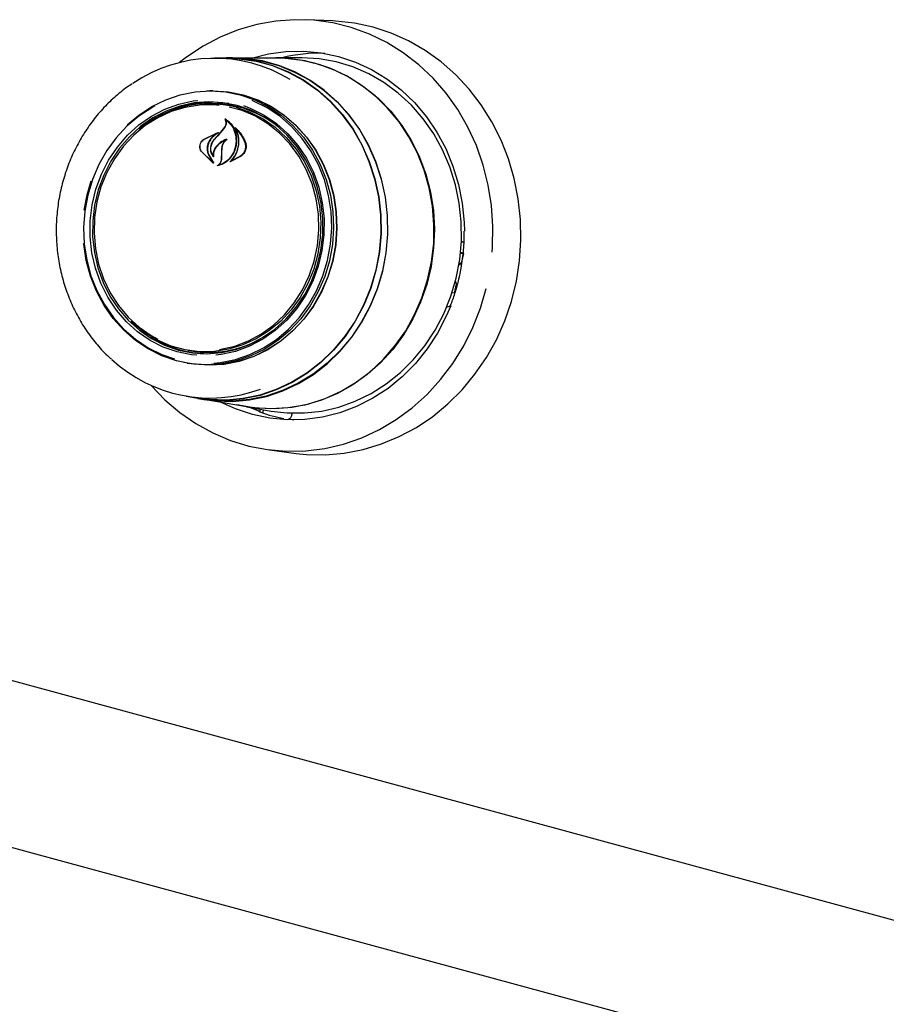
# Model space of a CAD drawing. Header units: inches. Extents: x 36 to 207, y 24 to 151.
# Tile 35 of 49: x 158.2 to 163.07, y 123.92 to 129.45. Entities that reach past the tile are written whole.
import ezdxf

# ---------------------------------------------------------------- set-up
doc = ezdxf.new("R2010")
doc.units = ezdxf.units.IN
doc.header["$LTSCALE"] = 16
doc.header["$MEASUREMENT"] = 0

msp = doc.modelspace()

# ---------------------------------------------------------------- linework, layer by layer
at = {"color": 7, "linetype": 'Continuous', "lineweight": 25}
for p, q in [((159.9614, 129.4452), (159.8099, 129.4514)), ((159.3633, 129.2357), (159.2966, 129.2355)), ((159.3983, 129.2376), (159.3634, 129.2375)), ((159.6408, 129.2363), (159.398, 129.2358)), ((159.7824, 129.2383), (159.6409, 129.238)), ((159.2867, 129.0516), (159.271, 129.0515)), ((159.2814, 128.9805), (159.2634, 128.9804)), ((159.3622, 128.8892), (159.3587, 128.8895)), ((159.3325, 128.819), (159.3545, 128.8476)), ((159.3336, 128.8199), (159.356, 128.8482)), ((159.4195, 128.8379), (159.4166, 128.8382)), ((159.2349, 128.7776), (159.304, 128.8123)), ((159.2355, 128.7788), (159.3172, 128.817)), ((159.3046, 128.8109), (159.2757, 128.7845)), ((159.2962, 128.7789), (159.3325, 128.819)), ((159.3062, 128.8122), (159.3043, 128.8124)), ((159.337, 128.7032), (159.338, 128.7291)), ((159.3381, 128.7034), (159.3387, 128.7292)), ((159.2889, 128.6459), (159.2214, 128.7124)), ((159.2844, 128.6509), (159.2223, 128.7134)), ((159.2633, 128.6923), (159.2855, 128.6521)), ((159.2646, 128.6931), (159.2899, 128.647)), ((159.2882, 128.6872), (159.2882, 128.6872)), ((159.3365, 128.6719), (159.337, 128.7032)), ((159.338, 128.6719), (159.3381, 128.7034)), ((159.4467, 128.6852), (159.384, 128.6522)), ((159.4451, 128.6866), (159.3903, 128.6561)), ((159.39, 128.656), (159.3901, 128.656)), ((158.5805, 128.4669), (158.6035, 128.5455)), ((158.5646, 128.382), (158.5805, 128.4669)), ((160.679, 128.14), (160.6983, 128.1383)), ((160.6983, 128.1383), (160.6793, 128.1435)), ((160.6862, 128.0879), (160.6983, 128.1383)), ((160.6705, 128.0768), (160.6747, 128.0757)), ((160.6718, 128.0851), (160.6733, 128.0778)), ((160.6773, 128.0771), (160.6862, 128.0879)), ((149.9111, 127.9781), (173.6135, 121.5363)), ((160.6447, 127.9153), (160.6568, 127.9657)), ((160.6519, 127.9793), (160.65, 127.9798)), ((160.6568, 127.9657), (160.6532, 127.9777)), ((160.6682, 127.9938), (160.6635, 127.9748)), ((160.6447, 127.9153), (160.6314, 127.9164)), ((160.6498, 127.9368), (160.653, 127.9359)), ((160.6225, 127.8416), (160.6017, 127.8362)), ((159.1463, 127.5928), (159.1641, 127.5897)), ((159.1419, 127.5214), (159.1573, 127.5188)), ((159.1363, 127.3357), (159.2021, 127.3244)), ((159.2018, 127.3226), (159.2363, 127.3167)), ((159.2362, 127.3185), (159.4755, 127.2773)), ((159.4754, 127.2756), (159.6148, 127.2516)), ((159.5465, 127.2507), (159.495, 127.2722)), ((159.5465, 127.2507), (159.5462, 127.2507)), ((159.7326, 127.2398), (159.7299, 127.2287)), ((159.7116, 127.2057), (159.7122, 127.2057)), ((159.7423, 127.2011), (159.7122, 127.2057)), ((149.9349, 127.0333), (173.5835, 120.6061)), ((159.6059, 127.0331), (159.7563, 127.0138))]:
    msp.add_line(p, q, dxfattribs=at)
at = {"color": 7, "linetype": 'Continuous', "lineweight": 25, "flags": 128}
for points in [[(160.8575, 128.1452), (160.8596, 128.1731), (160.8618, 128.2904), (160.8537, 128.4072), (160.8352, 128.5224), (160.8067, 128.635), (160.7682, 128.7439), (160.7203, 128.848), (160.6634, 128.9465), (160.5979, 129.0383), (160.5246, 129.1227), (160.444, 129.1988), (160.3569, 129.266), (160.2642, 129.3236), (160.1667, 129.371), (160.0653, 129.4079), (159.961, 129.4338), (159.8548, 129.4486), (159.7476, 129.4521), (159.6404, 129.4443), (159.5342, 129.4252), (159.4301, 129.395), (159.329, 129.354), (159.2318, 129.3026), (159.1394, 129.2413), (159.0998, 129.2107)], [(159.7563, 127.0138), (159.8129, 127.0082), (159.9196, 127.0062), (160.0261, 127.0153), (160.1315, 127.0354), (160.2348, 127.0665), (160.3351, 127.1081), (160.4314, 127.1599), (160.5229, 127.2215), (160.6087, 127.2922), (160.6881, 127.3715), (160.7603, 127.4586), (160.8247, 127.5527), (160.8806, 127.6529), (160.9276, 127.7584), (160.9653, 127.8681), (160.9932, 127.9811), (161.0112, 128.0964), (161.019, 128.2128), (161.0166, 128.3294), (161.0041, 128.445), (160.9815, 128.5586), (160.9491, 128.6691), (160.9071, 128.7756), (160.8559, 128.8771), (160.796, 128.9727), (160.7279, 129.0614), (160.6523, 129.1425), (160.5699, 129.2152), (160.4814, 129.2788), (160.3875, 129.3329), (160.2893, 129.3768), (160.1875, 129.4103), (160.0831, 129.4329), (159.9771, 129.4444), (159.9614, 129.4452)], [(159.5042, 129.236), (159.5994, 129.26), (159.6982, 129.2734), (159.7976, 129.2755), (159.8964, 129.2662), (159.9937, 129.2456), (160.0884, 129.214), (160.1793, 129.1717), (160.2656, 129.1192), (160.3462, 129.057), (160.4203, 128.9859), (160.4871, 128.9066), (160.5458, 128.82), (160.5958, 128.727), (160.6366, 128.6286), (160.6677, 128.526), (160.6887, 128.4202), (160.6995, 128.3125), (160.701, 128.2631)], [(159.309, 129.2356), (159.3403, 129.2371), (159.4357, 129.2344), (159.5301, 129.2204), (159.6224, 129.1953), (159.7115, 129.1594), (159.7964, 129.1132), (159.8761, 129.0571), (159.9497, 128.9918), (160.0162, 128.9181), (160.0749, 128.8369), (160.1252, 128.749), (160.1664, 128.6556), (160.198, 128.5578), (160.2198, 128.4566), (160.2313, 128.3532), (160.2325, 128.249), (160.2234, 128.145), (160.2041, 128.0426), (160.1748, 127.9428), (160.1358, 127.847), (160.0877, 127.7561), (160.0309, 127.6714), (159.9661, 127.5937), (159.8942, 127.524), (159.8159, 127.463), (159.7321, 127.4116), (159.6439, 127.3703), (159.5522, 127.3396), (159.4583, 127.3199), (159.363, 127.3113), (159.2676, 127.3141), (159.1732, 127.3281), (159.1485, 127.3336)], [(159.3633, 129.2357), (159.4355, 129.2326), (159.5298, 129.2186), (159.6219, 129.1936), (159.7108, 129.1577), (159.7956, 129.1116), (159.8751, 129.0556), (159.9485, 128.9904), (160.0149, 128.9169), (160.0736, 128.8358), (160.1237, 128.7481), (160.1648, 128.6549), (160.1964, 128.5572), (160.2181, 128.4562), (160.2296, 128.3531), (160.2308, 128.249), (160.2218, 128.1452), (160.2025, 128.043), (160.1732, 127.9434), (160.1343, 127.8478), (160.0863, 127.7571), (160.0296, 127.6725), (159.965, 127.595), (159.8931, 127.5254), (159.815, 127.4646), (159.7314, 127.4133), (159.6433, 127.372), (159.5519, 127.3414), (159.458, 127.3217), (159.363, 127.3132), (159.2678, 127.3159), (159.2021, 127.3244)], [(159.398, 129.2358), (159.4704, 129.2327), (159.5649, 129.2187), (159.6574, 129.1936), (159.7466, 129.1577), (159.8316, 129.1113), (159.9114, 129.0552), (159.985, 128.9898), (160.0517, 128.916), (160.1105, 128.8347), (160.1608, 128.7467), (160.2021, 128.6532), (160.2337, 128.5552), (160.2555, 128.4539), (160.267, 128.3504), (160.2683, 128.246), (160.2592, 128.1419), (160.2398, 128.0393)], [(160.2417, 128.0389), (160.2611, 128.1417), (160.2702, 128.2459), (160.269, 128.3505), (160.2574, 128.4542), (160.2356, 128.5557), (160.2039, 128.6539), (160.1625, 128.7476), (160.1121, 128.8357), (160.0532, 128.9172), (159.9865, 128.9911), (159.9127, 129.0566), (159.8327, 129.1128), (159.7476, 129.1593), (159.6582, 129.1952), (159.5656, 129.2204), (159.4709, 129.2344), (159.3983, 129.2376)], [(159.5872, 129.2362), (159.5974, 129.2368), (159.6936, 129.2365), (159.789, 129.225), (159.8826, 129.2024), (159.9734, 129.1691), (160.0602, 129.1253), (160.1421, 129.0717), (160.2183, 129.0088), (160.2877, 128.9372), (160.3497, 128.8579), (160.4036, 128.7717), (160.4486, 128.6796), (160.4844, 128.5827), (160.5104, 128.482), (160.5265, 128.3787), (160.5324, 128.2739), (160.5281, 128.1688), (160.5136, 128.0647), (160.4891, 127.9627), (160.4548, 127.864), (160.4111, 127.7696), (160.3586, 127.6807), (160.2979, 127.5983), (160.2295, 127.5233), (160.1544, 127.4565), (160.0733, 127.3987), (159.9871, 127.3505), (159.8969, 127.3126), (159.8037, 127.2852), (159.7085, 127.2689), (159.6124, 127.2636), (159.5164, 127.2696), (159.4227, 127.2864)], [(160.6547, 127.9985), (160.6745, 128.103), (160.684, 128.209), (160.6832, 128.3154), (160.672, 128.4209), (160.6507, 128.5243), (160.6193, 128.6245), (160.5784, 128.7203), (160.5283, 128.8107), (160.4695, 128.8946), (160.4029, 128.971), (160.3291, 129.0392), (160.249, 129.0983), (160.1634, 129.1477), (160.0734, 129.1867), (159.98, 129.215), (159.8841, 129.2323), (159.787, 129.2383), (159.7824, 129.2383)], [(159.4755, 127.2773), (159.5403, 127.2688), (159.6362, 127.2657), (159.7321, 127.2737), (159.8267, 127.2928), (159.9191, 127.3227), (160.0082, 127.3632), (160.0931, 127.4137), (160.1726, 127.4737), (160.246, 127.5426), (160.3124, 127.6194), (160.3711, 127.7034), (160.4213, 127.7936), (160.4626, 127.889), (160.4944, 127.9885), (160.5164, 128.0909), (160.5284, 128.1952), (160.5301, 128.3001), (160.5217, 128.4044), (160.5031, 128.507), (160.4746, 128.6067), (160.4366, 128.7024), (160.3894, 128.7929), (160.3335, 128.8773), (160.2697, 128.9546), (160.1987, 129.024), (160.1211, 129.0845), (160.038, 129.1357), (159.9503, 129.1768), (159.8589, 129.2074)], [(158.8071, 128.8623), (158.871, 128.9158), (158.9445, 128.9638), (159.0226, 129.0018), (159.1042, 129.0294), (159.1881, 129.046), (159.2731, 129.0515), (159.3579, 129.0458), (159.4414, 129.0289), (159.5222, 129.0012), (159.5991, 128.9629), (159.6712, 128.9147), (159.7373, 128.8573), (159.7965, 128.7915), (159.8478, 128.7183), (159.8907, 128.6387), (159.9243, 128.5539), (159.9483, 128.4651), (159.9623, 128.3737), (159.966, 128.2809), (159.9595, 128.1881), (159.9428, 128.0967), (159.9162, 128.008), (159.88, 127.9233), (159.8348, 127.8438), (159.7812, 127.7707), (159.7201, 127.7051), (159.6523, 127.6478), (159.5788, 127.5998), (159.5007, 127.5618), (159.4191, 127.5342), (159.3351, 127.5176), (159.2502, 127.5121), (159.1653, 127.5178), (159.0819, 127.5347), (159.0011, 127.5625), (158.9241, 127.6007), (158.8521, 127.6489), (158.786, 127.7063), (158.7268, 127.7721), (158.6754, 127.8454), (158.6326, 127.925), (158.599, 128.0098), (158.575, 128.0985), (158.561, 128.19), (158.5607, 128.1939)], [(159.2524, 129.0512), (159.2894, 129.0522), (159.3745, 129.0465), (159.4581, 129.0296), (159.5391, 129.0017), (159.6163, 128.9634), (159.6886, 128.9151), (159.7549, 128.8575), (159.8142, 128.7915), (159.8657, 128.7181), (159.9086, 128.6383), (159.9424, 128.5532), (159.9664, 128.4642), (159.9804, 128.3725), (159.9842, 128.2795), (159.9776, 128.1865), (159.9609, 128.0948), (159.9342, 128.0059), (159.8979, 127.9209), (159.8526, 127.8412), (159.7989, 127.7679), (159.7376, 127.7021), (159.6696, 127.6447), (159.5959, 127.5966), (159.5176, 127.5585), (159.4358, 127.5309), (159.3516, 127.5142), (159.2664, 127.5087), (159.1814, 127.5144), (159.1236, 127.5248)], [(159.2867, 129.0516), (159.2888, 129.0516), (159.3738, 129.0458), (159.4573, 129.0289), (159.5383, 129.0011), (159.6154, 128.9628), (159.6876, 128.9145), (159.7538, 128.857), (159.8131, 128.7911), (159.8645, 128.7177), (159.9074, 128.638), (159.9411, 128.553), (159.9651, 128.4641), (159.9791, 128.3725), (159.9829, 128.2796), (159.9764, 128.1866), (159.9596, 128.0951), (159.933, 128.0062), (159.8967, 127.9213), (159.8515, 127.8417), (159.7978, 127.7685), (159.7366, 127.7027), (159.6687, 127.6454), (159.595, 127.5973), (159.5168, 127.5592), (159.435, 127.5316), (159.3509, 127.5149), (159.2658, 127.5094), (159.1808, 127.5152), (159.1573, 127.5188)], [(159.1965, 127.5651), (159.168, 127.5681), (159.0869, 127.5843), (159.0084, 127.6115), (158.9339, 127.6492), (158.8644, 127.697), (158.801, 127.754), (158.7448, 127.8193), (158.6967, 127.8919), (158.6573, 127.9707), (158.6274, 128.0544), (158.6074, 128.1417), (158.5976, 128.2312), (158.5981, 128.3215), (158.609, 128.4112), (158.6301, 128.4989), (158.6611, 128.5831), (158.7014, 128.6626), (158.7504, 128.7362), (158.8074, 128.8025), (158.8714, 128.8607), (158.9415, 128.9097), (159.0165, 128.9489), (159.0953, 128.9775), (159.1766, 128.9952), (159.2035, 128.9985)], [(159.2928, 127.5217), (159.3308, 127.5255), (159.4139, 127.542), (159.4947, 127.5693), (159.572, 127.6069), (159.6448, 127.6544), (159.7119, 127.7111), (159.7725, 127.7761), (159.8255, 127.8485), (159.8702, 127.9272), (159.906, 128.011), (159.9324, 128.0988), (159.9489, 128.1893), (159.9554, 128.2812), (159.9517, 128.3731), (159.9378, 128.4636), (159.9141, 128.5515), (159.8808, 128.6354), (159.8384, 128.7143), (159.7875, 128.7868), (159.729, 128.8519), (159.6635, 128.9088), (159.5922, 128.9565), (159.5159, 128.9943), (159.5086, 128.9974)], [(158.9617, 128.967), (158.944, 128.9573), (158.8712, 128.9098), (158.8041, 128.8532), (158.7436, 128.7882), (158.6906, 128.7158), (158.6458, 128.6371), (158.61, 128.5532), (158.5837, 128.4654), (158.5671, 128.3749), (158.5607, 128.2831), (158.5644, 128.1912), (158.5782, 128.1007), (158.602, 128.0128), (158.6353, 127.9288), (158.6777, 127.85), (158.7285, 127.7775), (158.7871, 127.7123), (158.8525, 127.6555), (158.9239, 127.6078), (159.0001, 127.5699), (159.071, 127.545)], [(159.4237, 128.9694), (159.3439, 128.9853), (159.2627, 128.9902), (159.1815, 128.9838), (159.1014, 128.9664), (159.0239, 128.9382), (158.95, 128.8997), (158.881, 128.8514), (158.8179, 128.7942), (158.7618, 128.7288), (158.7136, 128.6565), (158.6739, 128.5782), (158.6434, 128.4952), (158.6227, 128.4089), (158.6119, 128.3206), (158.6114, 128.2317), (158.621, 128.1435), (158.6408, 128.0576), (158.6702, 127.9752), (158.7089, 127.8976), (158.7563, 127.8261), (158.8117, 127.7618), (158.874, 127.7057), (158.9424, 127.6587), (159.0159, 127.6215), (159.0931, 127.5948), (159.1729, 127.5789), (159.2541, 127.574), (159.3354, 127.5804), (159.4154, 127.5978), (159.493, 127.6259), (159.5668, 127.6645), (159.6359, 127.7128), (159.6989, 127.77), (159.755, 127.8354), (159.8033, 127.9077), (159.843, 127.986), (159.8734, 128.069), (159.8942, 128.1553), (159.9049, 128.2436), (159.9055, 128.3325), (159.8958, 128.4206), (159.8761, 128.5066), (159.8466, 128.589), (159.8079, 128.6665), (159.7605, 128.738), (159.7052, 128.8023), (159.6428, 128.8585), (159.5744, 128.9055), (159.501, 128.9426), (159.4237, 128.9694)], [(159.3229, 128.97), (159.2927, 128.9725), (159.2117, 128.9713), (159.1314, 128.9588), (159.053, 128.9352), (158.9779, 128.9008), (158.9072, 128.8564), (158.8422, 128.8025), (158.784, 128.7401), (158.7334, 128.6701), (158.6913, 128.5938), (158.6584, 128.5124), (158.6352, 128.4272), (158.6222, 128.3397), (158.6195, 128.2512), (158.6271, 128.1632), (158.645, 128.0772), (158.6729, 127.9946), (158.7102, 127.9167), (158.7565, 127.8448), (158.8108, 127.7801), (158.8724, 127.7236), (158.9403, 127.6764), (158.9772, 127.6559)], [(159.4179, 128.9599), (159.4955, 128.9329), (159.5692, 128.8952), (159.6378, 128.8474), (159.7, 128.7904), (159.755, 128.725), (159.8017, 128.6523), (159.8394, 128.5736), (159.8676, 128.4901), (159.8857, 128.4031), (159.8934, 128.3142), (159.8907, 128.2248), (159.8775, 128.1363), (159.8541, 128.0502), (159.8208, 127.968), (159.7783, 127.8908), (159.7272, 127.8202), (159.6683, 127.7571), (159.6026, 127.7026), (159.5312, 127.6577), (159.4553, 127.623), (159.3761, 127.5991), (159.2949, 127.5865), (159.213, 127.5853), (159.1318, 127.5955), (159.0527, 127.617), (158.9768, 127.6494), (158.9056, 127.6923), (158.84, 127.7448), (158.8286, 127.7555)], [(159.46, 128.9691), (159.5012, 128.9533), (159.5757, 128.9156), (159.6452, 128.8678), (159.7086, 128.8108), (159.7647, 128.7455), (159.8129, 128.6729), (159.8522, 128.5941), (159.8822, 128.5104), (159.9022, 128.4231), (159.912, 128.3336), (159.9114, 128.2433), (159.9005, 128.1536), (159.8795, 128.0659), (159.8485, 127.9817), (159.8082, 127.9022), (159.7592, 127.8286), (159.7022, 127.7623), (159.6382, 127.7041), (159.5681, 127.6551), (159.493, 127.6159), (159.4143, 127.5873), (159.333, 127.5696), (159.3033, 127.566)], [(159.3247, 127.598), (159.3312, 127.599), (159.4107, 127.6171), (159.4876, 127.6461), (159.5606, 127.6856), (159.6286, 127.7348), (159.6903, 127.7931), (159.7449, 127.8594), (159.7913, 127.9327), (159.8289, 128.0117), (159.857, 128.0952), (159.8751, 128.1817), (159.883, 128.2699), (159.8805, 128.3583), (159.8677, 128.4455), (159.8448, 128.53), (159.8121, 128.6104), (159.7703, 128.6855), (159.7198, 128.7539), (159.6617, 128.8146), (159.5969, 128.8666), (159.5264, 128.909), (159.4514, 128.9411), (159.3793, 128.9611)], [(160.6839, 128.2077), (160.6885, 128.2042), (160.6985, 128.1952)], [(160.6733, 128.0778), (160.6736, 128.077), (160.6739, 128.0763), (160.6743, 128.0759), (160.6748, 128.0757), (160.6754, 128.0757), (160.676, 128.0759), (160.6767, 128.0764), (160.6773, 128.0771)], [(159.2363, 127.3167), (159.3023, 127.3081), (159.398, 127.3054), (159.4935, 127.3139), (159.5878, 127.3338), (159.6797, 127.3645), (159.7682, 127.406), (159.8522, 127.4575), (159.9308, 127.5187), (160.003, 127.5886), (160.0679, 127.6665), (160.1249, 127.7516), (160.1732, 127.8427), (160.2123, 127.9388), (160.2417, 128.0389)], [(160.2398, 128.0393), (160.2105, 127.9395), (160.1714, 127.8435), (160.1232, 127.7525), (160.0664, 127.6677), (160.0015, 127.5899), (159.9295, 127.5201), (159.8511, 127.4591), (159.7672, 127.4076), (159.6789, 127.3662), (159.5871, 127.3355), (159.493, 127.3157), (159.3976, 127.3072), (159.3021, 127.3099), (159.2621, 127.3144)], [(159.6148, 127.2516), (159.7048, 127.2411), (159.8022, 127.2407), (159.8991, 127.2517), (159.9947, 127.2738), (160.0876, 127.3069), (160.177, 127.3506), (160.2618, 127.4043), (160.341, 127.4674), (160.4138, 127.5393), (160.4792, 127.6192), (160.5366, 127.706), (160.5853, 127.7989), (160.6248, 127.8968), (160.6547, 127.9985)], [(160.6532, 127.9777), (160.6529, 127.9784), (160.6525, 127.9789), (160.652, 127.9793), (160.6515, 127.9793), (160.6509, 127.9792), (160.6503, 127.9788), (160.6496, 127.9783), (160.6495, 127.9782)], [(158.9405, 127.3959), (158.9406, 127.3957), (159.0177, 127.3153), (159.1016, 127.2436), (159.1916, 127.1812), (159.2868, 127.1286), (159.3864, 127.0864), (159.4893, 127.055), (159.5947, 127.0346), (159.7016, 127.0254), (159.8089, 127.0276), (159.9157, 127.0411), (160.021, 127.0657), (160.1237, 127.1013), (160.223, 127.1476), (160.3179, 127.204), (160.4074, 127.2701), (160.4909, 127.3452), (160.5674, 127.4287), (160.6364, 127.5197), (160.697, 127.6174), (160.7489, 127.721), (160.7914, 127.8293), (160.8242, 127.9415)], [(160.6241, 127.844), (160.5992, 127.7851), (160.5498, 127.6901), (160.4917, 127.6011), (160.4255, 127.519), (160.3519, 127.4448), (160.2717, 127.3793), (160.1858, 127.3233), (160.0952, 127.2772), (160.0008, 127.2417), (159.9036, 127.2171), (159.8048, 127.2038), (159.7054, 127.2017), (159.6066, 127.211), (159.5093, 127.2316), (159.4146, 127.2632), (159.3294, 127.3024)]]:
    msp.add_lwpolyline(points, dxfattribs=at)
at = {"color": 7, "linetype": 'Continuous', "lineweight": 25}
for centre, radius, start, end in [((159.2962, 128.4209), 0.8141, 58.4836, 124.3063), ((159.6424, 128.4115), 0.8248, 74.7811, 90.1116), ((159.8844, 128.3909), 0.8726, 87.9034, 103.8473), ((159.2647, 128.3751), 0.6045, 75.3203, 130.4402), ((159.2834, 128.3869), 0.6006, 81.1208, 113.4076), ((159.2804, 128.3828), 0.5977, 50.8357, 89.9018), ((166.2012, 122.4205), 9.387, 137.02111, 137.3547), ((159.2649, 128.1728), 0.5988, 236.8967, 269.2836), ((159.263, 128.1803), 0.5988, 260.491, 299.4802), ((159.2724, 128.1382), 0.8135, 227.2279, 290.3458), ((159.8492, 128.0665), 0.8725, 250.36, 259.231)]:
    msp.add_arc(centre, radius, start, end, dxfattribs=at)
for points, knots in [([(158.8341, 129.0914), (158.8247, 129.0855), (158.7893, 129.0632), (158.7328, 129.0158), (158.6657, 128.9501), (158.6053, 128.8768), (158.5518, 128.7975), (158.5061, 128.7127), (158.4684, 128.6233), (158.4393, 128.5304), (158.4189, 128.4348), (158.4077, 128.3376), (158.4055, 128.2398), (158.4126, 128.1424), (158.4288, 128.0464), (158.4539, 127.9529), (158.4877, 127.8627), (158.5299, 127.7769), (158.5799, 127.6963), (158.6377, 127.6223), (158.6838, 127.5712), (158.7122, 127.5473), (158.7171, 127.5432)], [0, 0, 0, 0, 0.019359, 0.073068, 0.126816, 0.1806, 0.234417, 0.288263, 0.342132, 0.396021, 0.449926, 0.503842, 0.557767, 0.611695, 0.665624, 0.719548, 0.773463, 0.827365, 0.881247, 0.935103, 0.988928, 1, 1, 1, 1]), ([(159.3545, 128.8476), (159.3566, 128.8518), (159.3609, 128.8601), (159.3621, 128.8741), (159.36, 128.8835), (159.3581, 128.8879), (159.3579, 128.8883)], [0, 0, 0, 0, 0.322031, 0.64419, 0.966616, 1, 1, 1, 1]), ([(159.356, 128.8482), (159.3582, 128.8522), (159.3624, 128.8603), (159.3638, 128.8738), (159.3616, 128.885), (159.3582, 128.8907), (159.3569, 128.8929)], [0, 0, 0, 0, 0.278319, 0.556603, 0.835284, 1, 1, 1, 1]), ([(159.3569, 128.8929), (159.3569, 128.8929), (159.3568, 128.8931), (159.3568, 128.8934), (159.3568, 128.8936), (159.357, 128.8939), (159.3572, 128.8941), (159.3574, 128.8942), (159.3577, 128.8942), (159.3579, 128.8941), (159.3579, 128.8941), (159.3579, 128.8941)], [0, 0, 0, 0, 0.122958, 0.245848, 0.370364, 0.495902, 0.620786, 0.743612, 0.86394, 0.982468, 1, 1, 1, 1]), ([(159.359, 128.8894), (159.3589, 128.8894), (159.3588, 128.8895), (159.3585, 128.8895), (159.3583, 128.8894), (159.3581, 128.8893), (159.3579, 128.8891), (159.3578, 128.8888), (159.3578, 128.8885), (159.3579, 128.8884), (159.3579, 128.8883)], [0, 0, 0, 0, 0.125682, 0.251371, 0.377027, 0.503505, 0.631368, 0.760594, 0.890567, 1, 1, 1, 1]), ([(159.3579, 128.8941), (159.3691, 128.8854), (159.3927, 128.8673), (159.4149, 128.8252), (159.4212, 128.7898), (159.4207, 128.7705), (159.4207, 128.7681)], [0, 0, 0, 0, 0.296384, 0.623257, 0.953009, 1, 1, 1, 1]), ([(159.359, 128.8894), (159.3701, 128.8799), (159.3929, 128.8603), (159.4141, 128.817), (159.4163, 128.7843), (159.4174, 128.7682)], [0, 0, 0, 0, 0.321882, 0.666054, 1, 1, 1, 1]), ([(159.4118, 128.8452), (159.4118, 128.8453), (159.4117, 128.8454), (159.4117, 128.8457), (159.4118, 128.8459), (159.4119, 128.8462), (159.4122, 128.8464), (159.4124, 128.8465), (159.4127, 128.8465), (159.4129, 128.8464), (159.413, 128.8463), (159.413, 128.8463)], [0, 0, 0, 0, 0.1174, 0.234738, 0.353577, 0.473635, 0.593524, 0.711905, 0.828134, 0.942556, 1, 1, 1, 1]), ([(159.419, 128.7016), (159.4246, 128.7173), (159.4358, 128.7489), (159.4333, 128.7987), (159.4215, 128.83), (159.4125, 128.8441), (159.4118, 128.8452)], [0, 0, 0, 0, 0.324347, 0.648697, 0.972588, 1, 1, 1, 1]), ([(159.413, 128.8463), (159.4281, 128.8307), (159.452, 128.8061), (159.4654, 128.7736), (159.4703, 128.7618)], [0, 0, 0, 0, 0.635991, 1, 1, 1, 1]), ([(159.417, 128.838), (159.417, 128.838), (159.4168, 128.8381), (159.4166, 128.8382), (159.4163, 128.8382), (159.4161, 128.838), (159.4159, 128.8378), (159.4158, 128.8376), (159.4157, 128.8373), (159.4158, 128.8371), (159.4158, 128.837), (159.4158, 128.8369)], [0, 0, 0, 0, 0.116355, 0.232718, 0.349012, 0.465942, 0.584001, 0.703207, 0.823076, 0.942819, 1, 1, 1, 1]), ([(159.4196, 128.701), (159.4249, 128.7169), (159.4356, 128.7486), (159.4332, 128.7971), (159.4214, 128.8243), (159.4158, 128.8369)], [0, 0, 0, 0, 0.348804, 0.697654, 1, 1, 1, 1]), ([(159.417, 128.838), (159.4315, 128.8214), (159.4517, 128.7984), (159.4636, 128.7695), (159.4669, 128.7613)], [0, 0, 0, 0, 0.7187578, 1, 1, 1, 1]), ([(159.2214, 128.7124), (159.2191, 128.7167), (159.2145, 128.7255), (159.2135, 128.7412), (159.2172, 128.7567), (159.2249, 128.77), (159.2322, 128.776), (159.2355, 128.7788)], [0, 0, 0, 0, 0.206317, 0.412583, 0.61997, 0.827569, 1, 1, 1, 1]), ([(159.2223, 128.7134), (159.22, 128.7176), (159.2155, 128.726), (159.2143, 128.7412), (159.2175, 128.7561), (159.2247, 128.769), (159.2317, 128.7749), (159.2349, 128.7776)], [0, 0, 0, 0, 0.205659, 0.411397, 0.617777, 0.824282, 1, 1, 1, 1]), ([(159.2757, 128.7845), (159.2701, 128.7763), (159.2629, 128.7659), (159.2591, 128.7538), (159.2583, 128.7511)], [0, 0, 0, 0, 0.775744, 1, 1, 1, 1]), ([(159.2781, 128.7834), (159.2725, 128.7753), (159.2653, 128.7651), (159.2614, 128.7532), (159.2605, 128.7506)], [0, 0, 0, 0, 0.779129, 1, 1, 1, 1]), ([(159.2898, 128.6819), (159.2861, 128.6876), (159.2782, 128.6997), (159.274, 128.7229), (159.277, 128.7476), (159.2858, 128.767), (159.2938, 128.7766), (159.2965, 128.7798)], [0, 0, 0, 0, 0.199029, 0.425617, 0.654006, 0.8841, 1, 1, 1, 1]), ([(159.2877, 128.6875), (159.2845, 128.6934), (159.2776, 128.706), (159.275, 128.7291), (159.2794, 128.7531), (159.2882, 128.7696), (159.2948, 128.7773), (159.2962, 128.7789)], [0, 0, 0, 0, 0.211272, 0.452056, 0.6939, 0.936584, 1, 1, 1, 1]), ([(159.3176, 128.8156), (159.3079, 128.8096), (159.2934, 128.8006), (159.282, 128.7877), (159.2781, 128.7834)], [0, 0, 0, 0, 0.666173, 1, 1, 1, 1]), ([(159.3046, 128.8109), (159.3046, 128.811), (159.3048, 128.8111), (159.3049, 128.8113), (159.305, 128.8116), (159.3049, 128.8119), (159.3048, 128.8121), (159.3046, 128.8123), (159.3044, 128.8124), (159.3042, 128.8124), (159.3041, 128.8123), (159.304, 128.8123)], [0, 0, 0, 0, 0.118329, 0.236631, 0.355578, 0.474929, 0.59401, 0.712266, 0.829512, 0.946013, 1, 1, 1, 1]), ([(159.3642, 128.7798), (159.352, 128.7743), (159.3299, 128.7644), (159.3129, 128.7463), (159.3053, 128.7382)], [0, 0, 0, 0, 0.5544346, 1, 1, 1, 1]), ([(159.3585, 128.7752), (159.3463, 128.7688), (159.3273, 128.7589), (159.3125, 128.7429), (159.3071, 128.7372)], [0, 0, 0, 0, 0.641489, 1, 1, 1, 1]), ([(159.3172, 128.817), (159.3173, 128.8171), (159.3175, 128.8171), (159.3177, 128.817), (159.3179, 128.8169), (159.318, 128.8166), (159.3181, 128.8164), (159.3181, 128.8161), (159.3179, 128.8159), (159.3178, 128.8157), (159.3177, 128.8156), (159.3176, 128.8156)], [0, 0, 0, 0, 0.113231, 0.226474, 0.339585, 0.453555, 0.569121, 0.686353, 0.8046, 0.922734, 1, 1, 1, 1]), ([(159.338, 128.7291), (159.3394, 128.7367), (159.3423, 128.7518), (159.3519, 128.7663), (159.3582, 128.7729), (159.3592, 128.7739)], [0, 0, 0, 0, 0.456278, 0.912535, 1, 1, 1, 1]), ([(159.3387, 128.7292), (159.34, 128.7365), (159.3427, 128.7511), (159.3531, 128.7679), (159.3617, 128.7756), (159.3648, 128.7785)], [0, 0, 0, 0, 0.3877038, 0.7755086, 1, 1, 1, 1]), ([(159.3642, 128.7798), (159.3643, 128.7799), (159.3644, 128.7799), (159.3647, 128.7798), (159.3649, 128.7797), (159.3651, 128.7795), (159.3651, 128.7793), (159.3651, 128.779), (159.365, 128.7787), (159.3649, 128.7786), (159.3648, 128.7785), (159.3648, 128.7785)], [0, 0, 0, 0, 0.119189, 0.238395, 0.35727, 0.476272, 0.595953, 0.716576, 0.837999, 0.959726, 1, 1, 1, 1]), ([(159.2583, 128.7511), (159.2566, 128.7425), (159.2533, 128.7252), (159.2574, 128.705), (159.2621, 128.6949), (159.2633, 128.6923)], [0, 0, 0, 0, 0.4270579, 0.8542564, 1, 1, 1, 1]), ([(159.2605, 128.7506), (159.2588, 128.7422), (159.2552, 128.7252), (159.259, 128.7055), (159.2635, 128.6956), (159.2646, 128.6931)], [0, 0, 0, 0, 0.429095, 0.858259, 1, 1, 1, 1]), ([(159.3053, 128.7382), (159.3011, 128.7322), (159.2928, 128.7201), (159.2887, 128.7019), (159.289, 128.6914), (159.289, 128.6881)], [0, 0, 0, 0, 0.407828, 0.815767, 1, 1, 1, 1]), ([(159.3071, 128.7372), (159.303, 128.7312), (159.2946, 128.7194), (159.2899, 128.6997), (159.2908, 128.6876), (159.2911, 128.6826)], [0, 0, 0, 0, 0.368991, 0.737957, 1, 1, 1, 1]), ([(159.4174, 128.7682), (159.4158, 128.7523), (159.4136, 128.7307), (159.4049, 128.7108), (159.4026, 128.7056)], [0, 0, 0, 0, 0.736127, 1, 1, 1, 1]), ([(159.4207, 128.7681), (159.4188, 128.7519), (159.4162, 128.7301), (159.4071, 128.7101), (159.4047, 128.7049)], [0, 0, 0, 0, 0.73988, 1, 1, 1, 1]), ([(159.4669, 128.7613), (159.4687, 128.7547), (159.4722, 128.7416), (159.4691, 128.7205), (159.4604, 128.7009), (159.4502, 128.6913), (159.4451, 128.6866)], [0, 0, 0, 0, 0.249256, 0.498559, 0.748955, 1, 1, 1, 1]), ([(159.4703, 128.7618), (159.4721, 128.755), (159.4755, 128.7415), (159.472, 128.7198), (159.4627, 128.6998), (159.452, 128.6901), (159.4467, 128.6852)], [0, 0, 0, 0, 0.249695, 0.499307, 0.750821, 1, 1, 1, 1]), ([(159.2877, 128.6875), (159.2877, 128.6874), (159.2879, 128.6873), (159.2881, 128.6872), (159.2883, 128.6872), (159.2886, 128.6872), (159.2888, 128.6874), (159.289, 128.6876), (159.289, 128.6879), (159.289, 128.688), (159.289, 128.6881)], [0, 0, 0, 0, 0.128671, 0.257359, 0.385695, 0.513899, 0.642393, 0.771469, 0.901171, 1, 1, 1, 1]), ([(159.2911, 128.6826), (159.2911, 128.6825), (159.2912, 128.6823), (159.2911, 128.6821), (159.2909, 128.6819), (159.2907, 128.6817), (159.2904, 128.6816), (159.2902, 128.6817), (159.29, 128.6817), (159.2899, 128.6819), (159.2898, 128.6819)], [0, 0, 0, 0, 0.1303269, 0.2606478, 0.3910147, 0.5207705, 0.649482, 0.7771861, 0.9043616, 1, 1, 1, 1]), ([(159.3128, 128.6314), (159.3155, 128.6333), (159.3224, 128.6381), (159.3308, 128.6493), (159.3356, 128.6617), (159.3363, 128.6694), (159.3365, 128.6719)], [0, 0, 0, 0, 0.205998, 0.524653, 0.8451, 1, 1, 1, 1]), ([(159.4047, 128.7049), (159.3969, 128.692), (159.3814, 128.6663), (159.3479, 128.6408), (159.3238, 128.6332), (159.3133, 128.6299)], [0, 0, 0, 0, 0.359986, 0.720088, 1, 1, 1, 1]), ([(159.3206, 128.6348), (159.3234, 128.6377), (159.33, 128.6444), (159.3364, 128.6575), (159.3375, 128.6674), (159.338, 128.6719)], [0, 0, 0, 0, 0.2927967, 0.6760083, 1, 1, 1, 1]), ([(159.4026, 128.7056), (159.3952, 128.6929), (159.3803, 128.6675), (159.3498, 128.644), (159.329, 128.6363), (159.3212, 128.6335)], [0, 0, 0, 0, 0.384901, 0.76993, 1, 1, 1, 1]), ([(159.3833, 128.6536), (159.3928, 128.6632), (159.4069, 128.6775), (159.416, 128.6956), (159.419, 128.7016)], [0, 0, 0, 0, 0.670266, 1, 1, 1, 1]), ([(159.3896, 128.6574), (159.3985, 128.6677), (159.4102, 128.6811), (159.4178, 128.6972), (159.4196, 128.701)], [0, 0, 0, 0, 0.76638, 1, 1, 1, 1]), ([(159.2899, 128.647), (159.2899, 128.647), (159.29, 128.6468), (159.29, 128.6465), (159.2899, 128.6463), (159.2898, 128.646), (159.2896, 128.6459), (159.2893, 128.6458), (159.2891, 128.6458), (159.2889, 128.6458), (159.2889, 128.6459)], [0, 0, 0, 0, 0.125303, 0.250585, 0.376363, 0.502348, 0.627958, 0.752778, 0.876747, 1, 1, 1, 1]), ([(159.3133, 128.6299), (159.3132, 128.6299), (159.313, 128.6299), (159.3128, 128.63), (159.3126, 128.6302), (159.3125, 128.6304), (159.3124, 128.6306), (159.3124, 128.6309), (159.3126, 128.6312), (159.3127, 128.6313), (159.3128, 128.6314), (159.3128, 128.6314)], [0, 0, 0, 0, 0.11853, 0.237069, 0.355476, 0.47419, 0.593593, 0.71377, 0.83447, 0.955209, 1, 1, 1, 1]), ([(159.384, 128.6522), (159.3839, 128.6522), (159.3837, 128.6522), (159.3835, 128.6522), (159.3833, 128.6524), (159.3831, 128.6526), (159.383, 128.6528), (159.383, 128.6531), (159.3831, 128.6534), (159.3833, 128.6535), (159.3833, 128.6536)], [0, 0, 0, 0, 0.122784, 0.245592, 0.367887, 0.490065, 0.612785, 0.736474, 0.861145, 1, 1, 1, 1]), ([(159.3896, 128.6574), (159.3895, 128.6573), (159.3894, 128.6572), (159.3893, 128.6569), (159.3893, 128.6566), (159.3894, 128.6564), (159.3896, 128.6562), (159.3898, 128.6561), (159.3901, 128.656), (159.3902, 128.6561), (159.3903, 128.6561)], [0, 0, 0, 0, 0.12555, 0.251096, 0.376667, 0.501883, 0.626495, 0.750523, 0.874242, 1, 1, 1, 1]), ([(160.6986, 128.2633), (160.6987, 128.2445), (160.6987, 128.2097), (160.6961, 128.1749), (160.6949, 128.159)], [0, 0, 0, 0, 0.54063, 1, 1, 1, 1]), ([(160.6949, 128.159), (160.6911, 128.1245), (160.6856, 128.0761), (160.6752, 128.0212), (160.6699, 128.0007), (160.6682, 127.9938)], [0, 0, 0, 0, 0.620407, 0.8723, 1, 1, 1, 1]), ([(160.6635, 127.9748), (160.6612, 127.9654), (160.6532, 127.9325), (160.6393, 127.8886), (160.6258, 127.8551), (160.6214, 127.844)], [0, 0, 0, 0, 0.210193, 0.736807, 1, 1, 1, 1]), ([(159.556, 127.2448), (159.5541, 127.2455), (159.5504, 127.2469), (159.5466, 127.2487), (159.5448, 127.25), (159.545, 127.2506), (159.5459, 127.2507), (159.5462, 127.2507)], [0, 0, 0, 0, 0.228142, 0.456281, 0.684401, 0.911939, 1, 1, 1, 1]), ([(159.5465, 127.2507), (159.5475, 127.251), (159.5495, 127.2515), (159.5529, 127.2555), (159.555, 127.2597), (159.556, 127.2617)], [0, 0, 0, 0, 0.341935, 0.683803, 1, 1, 1, 1]), ([(159.5718, 127.259), (159.5708, 127.2553), (159.5692, 127.2492), (159.5669, 127.2441), (159.5659, 127.2421)], [0, 0, 0, 0, 0.600408, 1, 1, 1, 1]), ([(159.7299, 127.2287), (159.7291, 127.2259), (159.7275, 127.2205), (159.7237, 127.2135), (159.7193, 127.2083), (159.7153, 127.2058), (159.713, 127.2057), (159.7122, 127.2057)], [0, 0, 0, 0, 0.216746, 0.433452, 0.651036, 0.868855, 1, 1, 1, 1])]:
    msp.add_open_spline(points, degree=3, knots=knots, dxfattribs=at)

doc.saveas('drawing.dxf')
